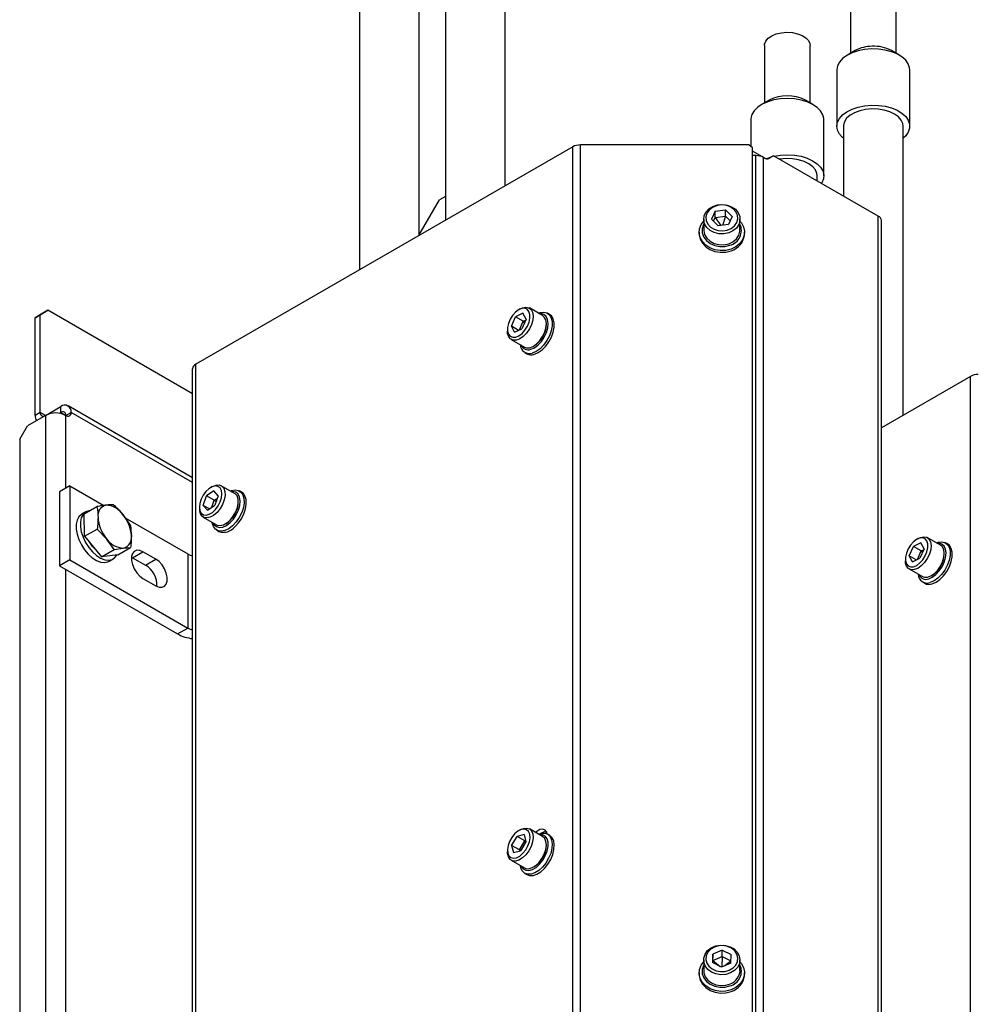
# Model space of a CAD drawing. Header units: millimetres. Extents: x 5 to 414, y 6 to 290.
# Tile 101 of 107: x 329 to 367, y 199 to 237. Entities that reach past the tile are written whole.
import ezdxf

# ---------------------------------------------------------------- set-up
doc = ezdxf.new("R2010")
doc.units = ezdxf.units.MM

msp = doc.modelspace()

# ---------------------------------------------------------------- linework, layer by layer
at = {"color": 7, "linetype": 'Continuous', "lineweight": 25}
for p, q in [((346.0294, 242.2494), (346.0294, 229.5098)), ((348.3866, 230.8705), (348.3866, 242.2494)), ((342.6454, 240.2959), (342.6454, 227.5562)), ((345.0025, 228.917), (345.0025, 240.2959)), ((361.9662, 238.3432), (361.9662, 236.0801)), ((363.7645, 236.0801), (363.7645, 238.3432)), ((358.5822, 236.3896), (358.5822, 234.1265)), ((360.3805, 234.1265), (360.3805, 236.3896)), ((362.1531, 236.188), (361.85, 236.0129)), ((363.8807, 236.0129), (363.5776, 236.188)), ((361.4296, 235.427), (361.4296, 233.2106)), ((364.3011, 233.2106), (364.3011, 235.427)), ((358.7691, 234.2344), (358.466, 234.0594)), ((360.4967, 234.0594), (360.1936, 234.2344)), ((358.0456, 233.4734), (358.0456, 232.4131)), ((360.917, 231.2571), (360.917, 233.4734)), ((361.6868, 233.2106), (361.6868, 230.4623)), ((364.0439, 221.8317), (364.0439, 233.2106)), ((351.0368, 232.4005), (336.2071, 223.8395)), ((351.0368, 196.5893), (351.0368, 232.4005)), ((351.3398, 196.6618), (351.3398, 232.4729)), ((357.9723, 232.4729), (351.3398, 232.4729)), ((358.1152, 232.3563), (357.9723, 232.4729)), ((358.1152, 196.4285), (358.1152, 232.3563)), ((358.6037, 231.9506), (358.1152, 232.2326)), ((358.1206, 232.0545), (358.1152, 232.0576)), ((358.2461, 232.0545), (358.1152, 232.0545)), ((358.2461, 196.4766), (358.2461, 232.0545)), ((358.5491, 196.4042), (358.5491, 231.982)), ((358.5491, 231.982), (358.5996, 231.9529)), ((358.7406, 231.9377), (358.7843, 231.9629)), ((358.7425, 231.9387), (358.9358, 232.0504)), ((358.9358, 232.0504), (358.7843, 231.9629)), ((363.0576, 229.671), (358.9358, 232.0504)), ((360.6599, 231.0551), (360.6599, 231.2571)), ((345.0025, 228.937), (345.7938, 230.3075)), ((346.0294, 230.4435), (345.7938, 230.3075)), ((356.6462, 229.8616), (357.0534, 229.9148)), ((357.3135, 229.6534), (357.0534, 229.9148)), ((357.0534, 229.6674), (357.0534, 229.9148)), ((356.192, 229.5507), (356.192, 229.126)), ((356.6462, 229.8616), (356.499, 229.547)), ((356.499, 229.547), (356.7591, 229.2857)), ((356.5778, 229.4679), (356.6462, 229.6142)), ((356.6462, 229.6142), (356.6462, 229.8616)), ((356.6462, 229.6142), (357.0534, 229.6674)), ((356.6462, 229.6142), (356.8616, 229.2991)), ((357.0534, 229.6674), (356.9315, 229.3082)), ((357.0534, 229.6674), (357.2347, 229.4852)), ((357.3135, 229.6534), (357.1663, 229.3389)), ((357.6205, 229.126), (357.6205, 229.5507)), ((363.0576, 193.5099), (363.0576, 229.671)), ((363.1831, 193.3349), (363.1831, 229.496)), ((357.1663, 229.3389), (356.7591, 229.2857)), ((357.1495, 229.3367), (357.1692, 229.345)), ((356.0134, 229.0394), (356.0134, 228.9735)), ((357.7991, 228.9735), (357.7991, 229.0394)), ((348.9757, 226.0196), (348.9151, 225.9846)), ((349.8531, 225.7547), (349.3329, 226.055)), ((330.1869, 225.8464), (329.8839, 225.6714)), ((329.8839, 225.6714), (330.0859, 225.788)), ((329.8839, 221.822), (329.8839, 225.6714)), ((330.0859, 225.788), (330.3889, 225.963)), ((330.0859, 221.9386), (330.0859, 225.788)), ((330.3889, 225.963), (330.1869, 225.8464)), ((336.0816, 222.6767), (330.3889, 225.963)), ((348.6246, 225.3321), (348.7912, 225.7047)), ((349.0818, 225.8439), (348.7912, 225.7047)), ((349.0943, 225.5297), (348.7912, 225.7047)), ((349.2057, 225.6107), (349.0818, 225.8439)), ((350.1292, 225.8015), (350.0484, 225.8481)), ((348.7485, 225.0989), (348.6246, 225.3321)), ((348.9016, 225.1722), (348.6246, 225.3321)), ((348.7485, 225.0989), (349.0391, 225.2381)), ((348.9433, 225.1922), (349.0943, 225.5297)), ((349.2057, 225.6107), (349.0391, 225.2381)), ((349.0943, 225.5297), (349.19, 225.5756)), ((349.1435, 225.4717), (349.0943, 225.5297)), ((348.4707, 225.2148), (348.4707, 225.1448)), ((348.6186, 224.8178), (349.1389, 224.5175)), ((349.1557, 224.3016), (349.2365, 224.2549)), ((336.2071, 188.0283), (336.2071, 223.8395)), ((336.0816, 187.8534), (336.0816, 223.6645)), ((366.6941, 223.3617), (363.1831, 221.3348)), ((366.6941, 187.5505), (366.6941, 223.3617)), ((330.2879, 221.822), (330.894, 222.1718)), ((330.894, 221.9386), (330.894, 222.1718)), ((336.0816, 219.3703), (331.1797, 222.2001)), ((330.2879, 221.8218), (329.5808, 221.4136)), ((330.0859, 221.9386), (329.8839, 221.822)), ((330.288, 221.822), (330.0859, 221.9386)), ((330.2879, 221.822), (330.2879, 221.8218)), ((330.2879, 221.8218), (330.2879, 181.3448)), ((330.8398, 221.9072), (330.894, 221.9386)), ((330.894, 221.9386), (331.096, 221.8219)), ((331.096, 221.8219), (331.2981, 221.9385)), ((331.096, 218.9639), (331.096, 221.8218)), ((336.0816, 219.1771), (331.2981, 221.9385)), ((329.2778, 220.8888), (329.5808, 221.4136)), ((329.2778, 220.8888), (329.2778, 181.1115)), ((331.2476, 219.0514), (330.8435, 218.8181)), ((331.2476, 219.0514), (331.2476, 216.1352)), ((331.2476, 219.0514), (332.5845, 218.2796)), ((337.7313, 218.7569), (337.211, 219.0572)), ((330.8435, 218.8181), (330.8435, 215.9019)), ((336.5023, 218.2842), (336.6317, 218.6607)), ((336.9228, 218.8501), (336.6317, 218.6607)), ((336.9348, 218.4857), (336.6317, 218.6607)), ((336.8538, 219.0218), (336.7932, 218.9868)), ((337.0843, 218.663), (336.9228, 218.8501)), ((337.0843, 218.663), (336.9549, 218.2866)), ((338.0074, 218.8037), (337.9266, 218.8503)), ((336.6639, 218.0971), (336.5023, 218.2842)), ((336.7402, 218.1469), (336.5023, 218.2842)), ((336.6639, 218.0971), (336.9549, 218.2866)), ((336.8408, 218.2123), (336.9348, 218.4857)), ((336.9348, 218.4857), (337.0489, 218.56)), ((337.0027, 218.4258), (336.9348, 218.4857)), ((331.8837, 218.0313), (331.7221, 217.938)), ((331.8174, 217.9465), (332.3158, 218.2342)), ((331.8295, 217.0641), (331.8174, 217.9465)), ((333.3345, 217.9259), (333.6288, 217.5005)), ((336.3488, 218.217), (336.3488, 218.1471)), ((333.4258, 217.7939), (335.8943, 216.3689)), ((336.4968, 217.82), (337.017, 217.5197)), ((331.8295, 217.0641), (332.3279, 217.3518)), ((332.6962, 216.9691), (332.3279, 217.3518)), ((337.0338, 217.3038), (337.1146, 217.2572)), ((331.8295, 217.0641), (332.4921, 216.256)), ((332.9905, 216.5437), (332.6962, 216.9691)), ((364.7391, 216.8051), (364.4486, 216.6659)), ((364.633, 216.9808), (364.5724, 216.9458)), ((364.8631, 216.5719), (364.7391, 216.8051)), ((365.5105, 216.7159), (364.9902, 217.0162)), ((365.7866, 216.7627), (365.7058, 216.8093)), ((332.4921, 216.256), (332.9905, 216.5437)), ((333.1425, 216.3303), (332.4921, 216.256)), ((332.9905, 216.5437), (333.3527, 216.6022)), ((333.1425, 216.3303), (333.6409, 216.6181)), ((333.3527, 216.6022), (333.6409, 216.6181)), ((333.7224, 216.223), (334.1265, 216.4562)), ((334.6316, 216.1646), (334.1265, 216.4562)), ((335.8943, 216.3689), (335.8943, 213.4527)), ((364.2819, 216.2933), (364.4486, 216.6659)), ((364.7516, 216.4909), (364.4486, 216.6659)), ((364.6007, 216.1534), (364.7516, 216.4909)), ((364.8631, 216.5719), (364.6964, 216.1993)), ((364.7516, 216.4909), (364.8474, 216.5368)), ((364.8009, 216.4329), (364.7516, 216.4909)), ((331.2476, 216.1352), (330.8435, 215.9019)), ((331.2476, 216.1352), (335.8943, 213.4527)), ((332.7934, 216.0822), (332.955, 216.1755)), ((333.6745, 216.2477), (333.7224, 216.223)), ((333.7224, 216.223), (334.2275, 215.9314)), ((334.2275, 215.9314), (334.6316, 216.1646)), ((364.128, 216.176), (364.128, 216.106)), ((364.4059, 216.0601), (364.2819, 216.2933)), ((364.5589, 216.1334), (364.2819, 216.2933)), ((364.4059, 216.0601), (364.6964, 216.1993)), ((330.8435, 215.9019), (335.4902, 213.2194)), ((331.096, 196.2757), (331.096, 215.7561)), ((364.276, 215.779), (364.7962, 215.4787)), ((334.1265, 215.4064), (334.6316, 215.1148)), ((364.813, 215.2628), (364.8938, 215.2161)), ((335.4902, 213.2194), (335.8943, 213.4527)), ((348.9757, 205.5128), (348.9151, 205.4778)), ((349.8531, 205.2479), (349.3329, 205.5482)), ((348.6352, 204.8974), (348.846, 205.2518)), ((349.1259, 205.319), (348.846, 205.2518)), ((349.149, 205.0768), (348.846, 205.2518)), ((348.9383, 204.7224), (349.149, 205.0768)), ((349.1259, 205.319), (349.1951, 205.0318)), ((349.149, 205.0768), (349.1823, 205.0848)), ((349.149, 205.0768), (349.1849, 205.0148)), ((350.0256, 205.3792), (349.981, 205.373)), ((350.1292, 205.2946), (350.0484, 205.3413)), ((348.4707, 204.708), (348.4707, 204.638)), ((348.6352, 204.8974), (348.7044, 204.6102)), ((348.9383, 204.7224), (348.6352, 204.8974)), ((348.951, 204.6694), (348.9383, 204.7224)), ((348.9383, 204.7224), (349.0094, 204.7196)), ((349.1951, 205.0318), (348.9843, 204.6774)), ((348.6186, 204.311), (349.1389, 204.0106)), ((348.7044, 204.6102), (348.9843, 204.6774)), ((349.1557, 203.7948), (349.2365, 203.7481)), ((356.5568, 200.6169), (356.5419, 200.2803)), ((356.9211, 200.7746), (356.5568, 200.6169)), ((356.5568, 200.3694), (356.5568, 200.6169)), ((356.5568, 200.3694), (356.9211, 200.5272)), ((356.9211, 200.5272), (356.9074, 200.1085)), ((356.9211, 200.7746), (357.2706, 200.5958)), ((356.9211, 200.5272), (356.9211, 200.7746)), ((356.9211, 200.5272), (357.2599, 200.3538)), ((357.2557, 200.2593), (357.2706, 200.5958)), ((356.192, 200.3886), (356.192, 199.9639)), ((356.8913, 200.1015), (356.5419, 200.2803)), ((356.5526, 200.2749), (356.5568, 200.3694)), ((356.5568, 200.3694), (356.8408, 200.1274)), ((357.2557, 200.2593), (356.8913, 200.1015)), ((357.2593, 200.3398), (357.0176, 200.1562)), ((357.6205, 199.9639), (357.6205, 200.3886)), ((356.0134, 199.8773), (356.0134, 199.8113)), ((357.7991, 199.8113), (357.7991, 199.8773))]:
    msp.add_line(p, q, dxfattribs=at)
at = {"color": 7, "linetype": 'Continuous', "lineweight": 25, "flags": 128}
for points in [[(358.5822, 236.3896), (358.5871, 236.4434), (358.6354, 236.5654), (358.7328, 236.6772), (358.8738, 236.7723), (359.05, 236.8451), (359.2514, 236.8914), (359.4661, 236.9086), (359.6817, 236.8956), (359.8856, 236.8533), (360.0661, 236.7839), (360.2125, 236.6917), (360.3165, 236.5819), (360.3719, 236.4609), (360.3805, 236.3896)], [(362.7943, 236.2548), (362.5242, 236.232), (362.2664, 236.1802), (362.0303, 236.1012), (361.8244, 235.9978), (361.6561, 235.8737), (361.5315, 235.7335), (361.4551, 235.5823), (361.4296, 235.427)], [(364.3011, 235.427), (364.2943, 235.5073), (364.2421, 235.662), (364.1402, 235.8082), (363.9922, 235.9406), (363.8035, 236.0544), (363.5808, 236.1455), (363.3323, 236.2107), (363.0669, 236.2476), (362.7943, 236.2548)], [(360.917, 233.4734), (360.9157, 233.5087), (360.8783, 233.6648), (360.7903, 233.8139), (360.655, 233.9508), (360.4773, 234.0704), (360.2636, 234.1684), (360.0216, 234.2413), (359.7601, 234.2865), (359.4885, 234.3022), (359.2167, 234.288), (358.9544, 234.2444), (358.7112, 234.1729), (358.4958, 234.0761), (358.316, 233.9576), (358.1784, 233.8215), (358.0878, 233.6728), (358.0476, 233.517), (358.0456, 233.4734)], [(361.6868, 232.7373), (361.659, 232.7612), (361.5335, 232.9011), (361.4561, 233.0522), (361.4296, 233.209), (361.4551, 233.3659), (361.5315, 233.5172), (361.6561, 233.6574), (361.8244, 233.7814), (362.0303, 233.8848), (362.2664, 233.9639), (362.5242, 234.0157), (362.7943, 234.0384)], [(364.0439, 233.2106), (364.0299, 233.3152), (363.9668, 233.4527), (363.8556, 233.5796), (363.7011, 233.6904), (363.51, 233.7802), (363.2908, 233.8451), (363.053, 233.8823), (362.807, 233.8902), (362.5635, 233.8683), (362.3333, 233.8177), (362.1263, 233.7406), (361.9515, 233.6403), (361.8168, 233.5212), (361.7278, 233.3886), (361.6886, 233.2482), (361.6868, 233.2106)], [(362.7943, 234.0384), (363.0669, 234.0312), (363.3323, 233.9944), (363.5808, 233.9292), (363.8035, 233.8381), (363.9922, 233.7242), (364.1402, 233.5918), (364.2421, 233.4457), (364.2943, 233.291), (364.2948, 233.1334), (364.2437, 232.9787), (364.1427, 232.8323), (364.0439, 232.7373)], [(358.6409, 231.9291), (358.7112, 231.9566), (358.8521, 232.0021)], [(358.9689, 232.0313), (359.2167, 232.0717), (359.4885, 232.0859), (359.7601, 232.0701), (360.0216, 232.025), (360.2636, 231.9521), (360.4773, 231.8541), (360.655, 231.7345), (360.7903, 231.5976), (360.8783, 231.4485), (360.9157, 231.2924), (360.9014, 231.135), (360.8357, 230.9821), (360.8225, 230.9613)], [(360.6599, 231.2571), (360.6487, 231.3505), (360.5896, 231.4886), (360.482, 231.6166), (360.3306, 231.7288), (360.1422, 231.8204), (359.9248, 231.8875), (359.6881, 231.9269), (359.4424, 231.9371), (359.1983, 231.9176), (359.1726, 231.9137)], [(357.5735, 229.3426), (357.48, 229.2033), (357.3439, 229.0898), (357.1754, 229.0105), (356.9869, 228.9712), (356.7924, 228.975), (356.6064, 229.0214), (356.4426, 229.1071), (356.3132, 229.2256), (356.2278, 229.3683), (356.1927, 229.5246), (356.2105, 229.6827), (356.2799, 229.8311), (356.3958, 229.9587), (356.5495, 230.056), (356.7297, 230.1159), (356.923, 230.1338), (357.115, 230.1085), (357.2916, 230.0419), (357.4395, 229.9388), (357.548, 229.8069), (357.6088, 229.656), (357.6175, 229.4973), (357.5735, 229.3426)], [(357.4934, 229.4171), (357.5328, 229.5596), (357.5215, 229.7054), (357.4603, 229.8426), (357.3542, 229.9603), (357.2118, 230.0487), (357.0447, 230.1009), (356.8663, 230.1124), (356.6912, 230.0825), (356.5335, 230.0135), (356.406, 229.911), (356.3191, 229.7834), (356.2796, 229.6409), (356.291, 229.4951), (356.3522, 229.3578), (356.4583, 229.2402), (356.6007, 229.1517), (356.7678, 229.0996), (356.9461, 229.088), (357.1213, 229.1179), (357.279, 229.1869), (357.4065, 229.2894), (357.4934, 229.4171)], [(357.2672, 228.3726), (357.0613, 228.3215), (356.8463, 228.312), (356.6349, 228.3449), (356.4392, 228.4181), (356.2707, 228.5274), (356.1391, 228.6665), (356.052, 228.8272), (356.0147, 229.0003), (356.0291, 229.1757), (356.0945, 229.3431), (356.192, 229.4769)], [(356.192, 229.3584), (356.1801, 229.3348), (356.1322, 229.1736), (356.1369, 229.0077), (356.1941, 228.8484), (356.2999, 228.7067), (356.4469, 228.5921), (356.6253, 228.5125), (356.8228, 228.4733), (357.026, 228.4772), (357.221, 228.5239)], [(356.192, 229.126), (356.1927, 229.0999), (356.2278, 228.9436), (356.3132, 228.8009), (356.4426, 228.6823), (356.6064, 228.5967), (356.7924, 228.5502), (356.9869, 228.5465), (357.1754, 228.5858), (357.3439, 228.6651), (357.48, 228.7786), (357.5735, 228.9179)], [(357.6205, 229.4769), (357.6734, 229.4124), (357.7604, 229.2516), (357.7978, 229.0786), (357.7834, 228.9032), (357.718, 228.7358), (357.6054, 228.586), (357.4521, 228.4625), (357.2672, 228.3726)], [(357.5735, 228.9179), (357.6175, 229.0726), (357.6205, 229.126)], [(356.0134, 228.9735), (356.0147, 228.9343), (356.052, 228.7613), (356.1391, 228.6005), (356.2707, 228.4614), (356.4392, 228.3521), (356.6349, 228.2789), (356.8463, 228.246), (357.0613, 228.2555), (357.2672, 228.3066)], [(348.5128, 225.021), (348.5823, 224.9391), (348.6788, 224.9003), (348.7944, 224.9077), (348.9198, 224.9609), (349.0449, 225.0554), (349.1594, 225.1836), (349.2541, 225.3351), (349.3214, 225.4976), (349.3557, 225.6581), (349.3544, 225.8034), (349.3175, 225.9218), (349.248, 226.0037), (349.1515, 226.0425), (349.0359, 226.035), (348.9105, 225.9819), (348.7854, 225.8874), (348.6709, 225.7592), (348.5762, 225.6077), (348.5089, 225.4452), (348.4746, 225.2847), (348.4759, 225.1394), (348.5128, 225.021)], [(348.9757, 226.0196), (349.064, 226.0616), (349.1949, 226.0884), (349.3096, 226.0668), (349.3995, 225.9985), (349.4579, 225.8884), (349.4806, 225.7449), (349.4659, 225.5784), (349.4148, 225.4015), (349.3311, 225.2271), (349.2211, 225.0682), (349.0929, 224.9367), (348.956, 224.8422), (348.8206, 224.7918), (348.6966, 224.7892), (348.5934, 224.8346), (348.5186, 224.9246), (348.5186, 224.9246)], [(349.1389, 224.5175), (349.2169, 224.4889), (349.3408, 224.4915), (349.4762, 224.5419), (349.6131, 224.6364), (349.7413, 224.7679), (349.8513, 224.9268), (349.935, 225.1012), (349.9861, 225.2781), (350.0008, 225.4446), (349.9781, 225.5881), (349.9197, 225.6981), (349.8531, 225.7547)], [(349.3878, 224.4277), (349.5305, 224.4912), (349.6727, 224.5977), (349.8045, 224.7399), (349.917, 224.9082), (350.0026, 225.0909), (350.0553, 225.2757), (350.0717, 225.45), (350.0505, 225.602), (349.9933, 225.7212), (349.9039, 225.7995), (349.7884, 225.8316), (349.7234, 225.8295)], [(349.6913, 225.8481), (349.7551, 225.8705), (349.8972, 225.8897), (350.0222, 225.8616), (350.1228, 225.7877), (350.1931, 225.6724), (350.229, 225.5224), (350.2285, 225.3463), (350.1916, 225.1545), (350.1205, 224.9581), (350.0192, 224.7684), (349.8936, 224.5966), (349.7512, 224.4525), (349.6, 224.3446), (349.449, 224.2792)], [(349.5298, 224.2325), (349.6808, 224.298), (349.832, 224.4059), (349.9745, 224.5499), (350.1, 224.7218), (350.2013, 224.9114), (350.2725, 225.1079), (350.3094, 225.2997), (350.3098, 225.4757), (350.2739, 225.6257), (350.2036, 225.741), (350.1292, 225.8015)], [(348.5186, 224.9246), (348.4776, 225.0526), (348.4707, 225.1448)], [(336.4233, 217.9756), (336.5077, 217.9155), (336.6152, 217.9005), (336.7371, 217.932), (336.8636, 218.0074), (336.9844, 218.1205), (337.0897, 218.2623), (337.171, 218.4211), (337.2217, 218.5842), (337.2377, 218.7384), (337.2177, 218.8711), (337.1633, 218.9716), (337.079, 219.0317), (336.9715, 219.0467), (336.8495, 219.0152), (336.723, 218.9398), (336.6022, 218.8267), (336.4969, 218.685), (336.4156, 218.5261), (336.3649, 218.363), (336.3489, 218.2088), (336.3689, 218.0761), (336.4233, 217.9756)], [(336.8538, 219.0218), (336.8678, 219.0297), (337.0035, 219.0821), (337.1281, 219.0867), (337.2324, 219.0433), (337.3086, 218.9551), (337.3511, 218.8286), (337.3567, 218.6731), (337.325, 218.5003), (337.2584, 218.3228), (337.1618, 218.154), (337.0423, 218.0063), (336.9089, 217.8906), (336.7714, 217.8156), (336.6401, 217.7868), (336.5245, 217.8063), (336.4334, 217.8728), (336.4334, 217.8728)], [(337.017, 217.5197), (337.0448, 217.506), (337.1603, 217.4865), (337.2917, 217.5153), (337.4292, 217.5903), (337.5626, 217.7059), (337.682, 217.8537), (337.7786, 218.0225), (337.8452, 218.1999), (337.8769, 218.3728), (337.8713, 218.5282), (337.8288, 218.6548), (337.7526, 218.743), (337.7313, 218.7569)], [(337.5534, 217.6022), (337.6849, 217.745), (337.797, 217.9136), (337.882, 218.0965), (337.9341, 218.2812), (337.9498, 218.4552), (337.928, 218.6067), (337.8701, 218.7252), (337.7802, 218.8027), (337.6643, 218.834), (337.6016, 218.8318)], [(337.5694, 218.8503), (337.6056, 218.864), (337.75, 218.892), (337.8788, 218.8726), (337.9844, 218.807), (338.0607, 218.6989), (338.1032, 218.5548), (338.1096, 218.3828), (338.0794, 218.1931), (338.0143, 217.9967), (337.9183, 217.8049), (337.7967, 217.629), (337.6568, 217.479)], [(337.7376, 217.4324), (337.8775, 217.5823), (337.9991, 217.7583), (338.0951, 217.95), (338.1602, 218.1465), (338.1904, 218.3362), (338.184, 218.5081), (338.1415, 218.6523), (338.0652, 218.7603), (338.0074, 218.8037)], [(331.7221, 217.938), (331.7077, 217.9293), (331.6086, 217.8359), (331.5398, 217.7039), (331.5046, 217.5395), (331.5046, 217.3503), (331.5398, 217.1452), (331.6086, 216.9338), (331.7077, 216.726), (331.8326, 216.5314), (331.9773, 216.3593), (332.1352, 216.2175), (332.2987, 216.1129), (332.4604, 216.0501), (332.6126, 216.0323), (332.7482, 216.0602), (332.7934, 216.0822)], [(332.0495, 218.0805), (331.9942, 218.073), (331.8693, 218.0226), (331.7702, 217.9292), (331.7014, 217.7972), (331.6662, 217.6328), (331.6662, 217.4436), (331.7014, 217.2385), (331.7702, 217.0271), (331.8693, 216.8193), (331.9942, 216.6247), (332.1389, 216.4526), (332.2968, 216.3108), (332.4604, 216.2062), (332.622, 216.1434), (332.7742, 216.1256), (332.9098, 216.1535), (333.0225, 216.2258), (333.0995, 216.3254)], [(337.6568, 217.479), (337.5066, 217.3639), (337.3549, 217.2902), (337.2104, 217.2622), (337.0817, 217.2816), (336.9761, 217.3472), (336.8998, 217.4552), (336.8572, 217.5994), (336.8552, 217.6131)], [(336.8874, 217.5945), (336.9287, 217.5223), (337.0186, 217.4448), (337.1345, 217.4135), (337.2685, 217.4306), (337.4113, 217.495), (337.5534, 217.6022)], [(332.2575, 216.5448), (332.1446, 216.6625), (332.0319, 216.8172)], [(364.1702, 215.9822), (364.2397, 215.9003), (364.3362, 215.8615), (364.4518, 215.8689), (364.5772, 215.9221), (364.7022, 216.0166), (364.8167, 216.1448), (364.9115, 216.2963), (364.9787, 216.4588), (365.0131, 216.6193), (365.0118, 216.7646), (364.9748, 216.883), (364.9053, 216.9649), (364.8088, 217.0037), (364.6932, 216.9962), (364.5678, 216.9431), (364.4428, 216.8486), (364.3283, 216.7204), (364.2335, 216.5689), (364.1663, 216.4064), (364.1319, 216.2459), (364.1333, 216.1006), (364.1702, 215.9822)], [(364.633, 216.9808), (364.7214, 217.0228), (364.8523, 217.0496), (364.9669, 217.028), (365.0568, 216.9597), (365.1153, 216.8496), (365.138, 216.7061), (365.1232, 216.5396), (365.0721, 216.3627), (364.9885, 216.1883), (364.8785, 216.0294), (364.7503, 215.8979), (364.6134, 215.8034), (364.4779, 215.753), (364.354, 215.7504), (364.2508, 215.7958), (364.1759, 215.8858), (364.1759, 215.8858)], [(364.7962, 215.4787), (364.8742, 215.4501), (364.9982, 215.4527), (365.1336, 215.5031), (365.2705, 215.5976), (365.3987, 215.7291), (365.5087, 215.888), (365.5924, 216.0623), (365.6435, 216.2393), (365.6582, 216.4057), (365.6355, 216.5493), (365.577, 216.6593), (365.5105, 216.7159)], [(365.0451, 215.3889), (365.1879, 215.4524), (365.3301, 215.5589), (365.4619, 215.7011), (365.5744, 215.8693), (365.66, 216.0521), (365.7127, 216.2369), (365.7291, 216.4112), (365.7079, 216.5632), (365.6506, 216.6824), (365.5612, 216.7607), (365.4458, 216.7928), (365.3808, 216.7907)], [(365.3486, 216.8093), (365.4125, 216.8317), (365.5546, 216.8509), (365.6796, 216.8228), (365.7801, 216.7489), (365.8504, 216.6336), (365.8864, 216.4836), (365.8859, 216.3075), (365.849, 216.1157), (365.7778, 215.9193), (365.6765, 215.7296), (365.551, 215.5578), (365.4085, 215.4137), (365.2574, 215.3058), (365.1063, 215.2404)], [(365.1872, 215.1937), (365.3382, 215.2592), (365.4893, 215.3671), (365.6318, 215.5111), (365.7574, 215.683), (365.8587, 215.8726), (365.9298, 216.0691), (365.9667, 216.2609), (365.9672, 216.4369), (365.9313, 216.5869), (365.861, 216.7022), (365.7866, 216.7627)], [(334.1265, 216.4562), (333.9984, 216.5089), (333.8807, 216.5148), (333.783, 216.4734), (333.713, 216.3881), (333.6766, 216.2657), (333.6766, 216.1163), (333.713, 215.9519), (333.783, 215.7859), (333.8807, 215.6316), (333.9984, 215.5016), (334.1265, 215.4064)], [(334.6316, 215.1148), (334.7596, 215.0621), (334.8773, 215.0563), (334.9751, 215.0977), (335.0451, 215.183), (335.0815, 215.3053), (335.0815, 215.4547), (335.0451, 215.6191), (334.9751, 215.7851), (334.8773, 215.9394), (334.7596, 216.0694), (334.6316, 216.1646)], [(364.1759, 215.8858), (364.135, 216.0138), (364.128, 216.106)], [(349.3469, 205.3356), (349.2997, 205.4439), (349.2214, 205.5133), (349.1182, 205.5383), (348.9986, 205.5169), (348.8722, 205.4507), (348.7493, 205.3451), (348.6399, 205.2086), (348.5527, 205.0524), (348.4949, 204.8891), (348.4711, 204.7319), (348.4834, 204.5936), (348.5305, 204.4853), (348.6089, 204.4158), (348.7121, 204.3908), (348.8317, 204.4123), (348.958, 204.4785), (349.0809, 204.5841), (349.1904, 204.7205), (349.2776, 204.8767), (349.3354, 205.04), (349.3591, 205.1972), (349.3469, 205.3356)], [(348.9757, 205.5128), (349.0951, 205.5652), (349.2231, 205.5809), (349.3327, 205.5483), (349.4159, 205.4697), (349.4664, 205.3512)], [(350.0315, 205.3503), (350.0151, 205.4127), (349.9537, 205.5001), (349.8596, 205.5369), (349.7442, 205.5188), (349.6215, 205.4479), (349.5754, 205.4082)], [(349.4664, 205.3512), (349.4805, 205.2013), (349.4572, 205.0313), (349.3982, 204.8538), (349.3079, 204.6819), (349.1929, 204.5283), (349.0618, 204.4045), (348.9243, 204.3197), (348.7907, 204.2801), (348.6707, 204.2886), (348.5734, 204.3447), (348.506, 204.4442), (348.4733, 204.5796), (348.4707, 204.638)], [(349.6913, 205.3413), (349.8036, 205.3753), (349.9409, 205.3788), (350.0586, 205.3352), (350.1497, 205.247), (350.2089, 205.1193), (350.2329, 204.9596), (350.2203, 204.7772), (350.1717, 204.5826), (350.09, 204.3871), (349.98, 204.2022), (349.8479, 204.0385)], [(349.7357, 204.1529), (349.8596, 204.3085), (349.9605, 204.4849), (350.0314, 204.6702), (350.0676, 204.8517), (350.0665, 205.0171), (350.0283, 205.155), (349.9555, 205.2561), (349.8531, 205.3135), (349.7282, 205.3232), (349.7234, 205.3227)], [(349.7886, 205.3722), (349.8958, 205.4313), (349.9968, 205.4502)], [(349.9866, 205.0508), (349.9361, 205.1694), (349.8531, 205.2479)], [(349.9288, 203.9918), (350.0608, 204.1555), (350.1708, 204.3404), (350.2525, 204.5359), (350.3011, 204.7305), (350.3138, 204.913), (350.2897, 205.0727), (350.2305, 205.2003), (350.1394, 205.2885), (350.1292, 205.2946)], [(350.0238, 205.386), (349.9582, 205.3772), (349.9547, 205.3763)], [(349.1389, 204.0106), (349.191, 203.9883), (349.3109, 203.9797), (349.4445, 204.0193), (349.582, 204.1042), (349.7131, 204.228), (349.8281, 204.3815), (349.9184, 204.5535), (349.9775, 204.731), (350.0008, 204.901), (349.9866, 205.0508)], [(349.8479, 204.0385), (349.7016, 203.9056), (349.5495, 203.8112), (349.4005, 203.7608), (349.2632, 203.7573), (349.1455, 203.8009), (349.0544, 203.8891), (348.9952, 204.0167), (348.9771, 204.1041)], [(349.0092, 204.0855), (349.0142, 204.0743), (349.0869, 203.9732), (349.1893, 203.9159), (349.3143, 203.9061), (349.4534, 203.9446), (349.5971, 204.0288), (349.7357, 204.1529)], [(349.2365, 203.7481), (349.344, 203.7106), (349.4813, 203.7141), (349.6304, 203.7645), (349.7824, 203.8589), (349.9288, 203.9918)], [(357.2408, 199.8733), (357.0581, 199.8187), (356.8642, 199.8063), (356.6734, 199.8372), (356.4998, 199.9089), (356.3564, 200.0163), (356.2538, 200.1512), (356.1996, 200.3037), (356.1977, 200.4626), (356.2484, 200.6159), (356.348, 200.7524), (356.4889, 200.8619), (356.6607, 200.9363), (356.8508, 200.9701), (357.045, 200.9607), (357.2289, 200.9089), (357.3889, 200.8186), (357.513, 200.6963), (357.5922, 200.5512), (357.6205, 200.3941), (357.5958, 200.2365), (357.52, 200.0902), (357.3987, 199.9661), (357.2408, 199.8733)], [(357.2007, 199.9846), (357.3452, 200.0707), (357.4542, 200.1865), (357.5188, 200.3228), (357.5337, 200.4684), (357.4978, 200.6115), (357.414, 200.7405), (357.2891, 200.8451), (357.1332, 200.9167), (356.9588, 200.9495), (356.7802, 200.9409), (356.6118, 200.8915), (356.4673, 200.8054), (356.3583, 200.6896), (356.2937, 200.5533), (356.2788, 200.4078), (356.3146, 200.2646), (356.3984, 200.1356), (356.5234, 200.031), (356.6793, 199.9594), (356.8537, 199.9266), (357.0323, 199.9352), (357.2007, 199.9846)], [(357.2709, 199.2118), (357.0652, 199.1599), (356.8504, 199.1496), (356.6387, 199.1817), (356.4426, 199.2542), (356.2735, 199.3629), (356.1411, 199.5015), (356.0532, 199.6619), (356.0149, 199.8349), (356.0284, 200.0103), (356.0929, 200.1779), (356.192, 200.3147)], [(356.192, 200.1962), (356.1789, 200.17), (356.1318, 200.0085), (356.1375, 199.8426), (356.1956, 199.6836), (356.3021, 199.5423), (356.4498, 199.4282), (356.6285, 199.3493), (356.8263, 199.3109), (357.0294, 199.3155), (357.2242, 199.3629)], [(357.6205, 200.3147), (357.6714, 200.253), (357.7593, 200.0926), (357.7976, 199.9197), (357.7841, 199.7443), (357.7196, 199.5766), (357.6079, 199.4264), (357.4553, 199.3024), (357.2709, 199.2118)], [(356.0134, 199.8113), (356.0149, 199.7689), (356.0532, 199.5959), (356.1411, 199.4355), (356.2735, 199.2969), (356.4426, 199.1882), (356.6387, 199.1157), (356.8504, 199.0837), (357.0652, 199.0939), (357.2709, 199.1458)], [(356.192, 199.9639), (356.1996, 199.879), (356.2538, 199.7265), (356.3564, 199.5915), (356.4998, 199.4842), (356.6734, 199.4125), (356.8642, 199.3816), (357.0581, 199.394), (357.2408, 199.4485)]]:
    msp.add_lwpolyline(points, dxfattribs=at)
at = {"color": 7, "linetype": 'Continuous', "lineweight": 25}
for centre, radius, start, end in [((362.8199, 234.9625), 1.3952, 90.17915, 118.55018), ((362.8903, 234.8968), 1.4627, 61.97135, 92.93029), ((359.4813, 232.871), 1.5382, 62.41645, 117.58355), ((351.3275, 231.8547), 0.6184, 88.8559, 118.04024), ((358.2584, 231.4362), 0.6184, 61.95976, 91.1441), ((358.6833, 232.0697), 0.1437, 234.38183, 294.31395), ((362.9686, 229.4746), 0.2155, 5.6948, 65.62534), ((357.0731, 229.1076), 0.6021, 284.21896, 24.60931), ((357.0662, 229.0125), 0.7339, 285.8924, 356.95084), ((348.9813, 225.4332), 1.0198, 301.15157, 358.8538), ((349.336, 224.62), 0.359, 181.44743, 288.34911), ((349.2822, 224.7024), 0.2943, 201.95996, 291.02996), ((349.4082, 224.5714), 0.36, 241.51483, 289.74891), ((336.2961, 223.6431), 0.2155, 114.37466, 174.3052), ((366.9848, 222.8159), 0.6184, 88.8559, 118.04024), ((331.0518, 221.9785), 0.2495, 350.78596, 129.20329), ((330.2278, 221.8059), 0.3443, 177.31842, 212.69794), ((330.2091, 221.9186), 0.1248, 170.78596, 309.20329), ((330.692, 221.042), 0.8783, 62.60967, 117.39033), ((330.9729, 221.8419), 0.1248, 350.78596, 129.20329), ((331.1749, 221.9185), 0.1248, 230.79671, 9.21404), ((332.7675, 217.8873), 0.4151, 102.4518, 190.12727), ((332.646, 217.4647), 0.8286, 33.81554, 87.79078), ((336.8621, 218.4339), 1.0172, 301.07062, 358.93476), ((332.2375, 216.9981), 1.4367, 3.29323, 40.22324), ((336.792, 218.1335), 0.4433, 178.25283, 216.03058), ((333.7931, 217.8969), 1.4367, 183.29323, 220.22324), ((337.3031, 217.7821), 0.5578, 250.25078, 321.17035), ((333.3846, 217.4303), 0.8286, 213.81554, 267.79078), ((333.2632, 217.0076), 0.4151, 282.4518, 10.12727), ((336.2445, 217.0008), 0.7225, 241.00032, 256.96511), ((364.6387, 216.3944), 1.0198, 301.15159, 358.85379), ((333.7269, 215.1203), 0.9531, 358.18049, 58.31496), ((364.9933, 215.5812), 0.359, 181.44743, 288.34911), ((364.9395, 215.6636), 0.2943, 201.95996, 291.02996), ((365.0655, 215.5326), 0.36, 241.51483, 289.74891), ((336.2398, 214.6096), 1.5793, 241.66638, 264.25151), ((336.2445, 214.0846), 0.7225, 241.00032, 256.96511), ((348.982, 204.926), 1.0191, 301.12957, 358.8758), ((357.0739, 199.9453), 0.6014, 284.46931, 24.65662), ((357.0406, 199.9936), 0.5807, 290.16573, 357.06223), ((357.0673, 199.8497), 0.7328, 286.12795, 356.99157)]:
    msp.add_arc(centre, radius, start, end, dxfattribs=at)
for points, knots in [([(332.678, 218.2927), (332.6218, 218.2855), (332.509, 218.2709), (332.3804, 218.2465), (332.3158, 218.2342)], [0, 0, 0, 0, 0.4977806, 1, 1, 1, 1]), ([(332.9662, 218.3085), (332.923, 218.3084), (332.8363, 218.3082), (332.7309, 218.2979), (332.678, 218.2927)], [0, 0, 0, 0, 0.4981128, 1, 1, 1, 1]), ([(332.9662, 218.3085), (333.0313, 218.2479), (333.162, 218.1263), (333.2769, 217.9928), (333.3345, 217.9259)], [0, 0, 0, 0, 0.49811277, 1, 1, 1, 1]), ([(332.3158, 218.2342), (332.3166, 218.23), (332.3292, 218.1619), (332.3503, 218.0264), (332.356, 217.8852), (332.3588, 217.8143)], [0, 0, 0, 0, 0.0314549, 0.5139756, 1, 1, 1, 1]), ([(332.3588, 217.8143), (332.3562, 217.7002), (332.3528, 217.5491), (332.3328, 217.3907), (332.3279, 217.3518)], [0, 0, 0, 0, 0.7546767, 1, 1, 1, 1]), ([(333.6288, 217.5005), (333.6296, 217.4963), (333.6542, 217.364), (333.6632, 217.22), (333.6719, 217.0806)], [0, 0, 0, 0, 0.031485, 1, 1, 1, 1]), ([(333.6719, 217.0806), (333.6692, 216.9665), (333.6658, 216.8153), (333.6458, 216.6569), (333.6409, 216.6181)], [0, 0, 0, 0, 0.7546767, 1, 1, 1, 1])]:
    msp.add_open_spline(points, degree=3, knots=knots, dxfattribs=at)

doc.saveas('drawing.dxf')
